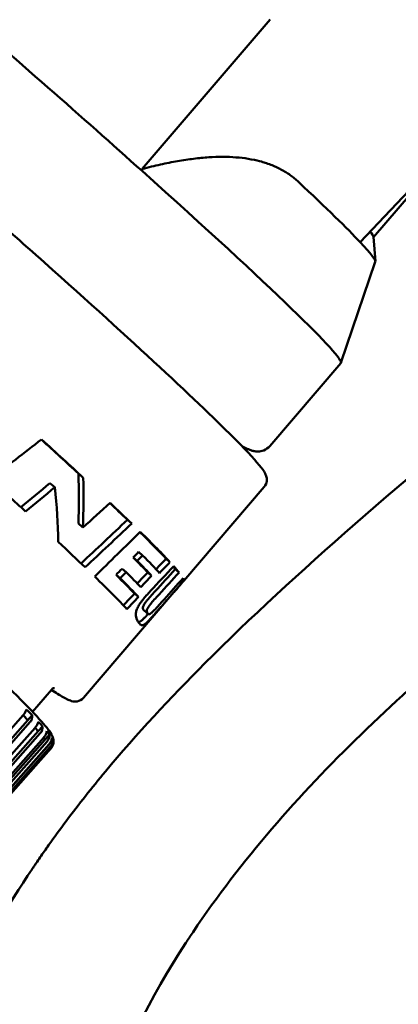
# Model space of a CAD drawing. Header units: millimetres. Extents: x 0 to 4686, y -120 to 1682.
# Tile 36 of 256: x 629 to 637, y 286 to 305. Entities that reach past the tile are written whole.
import ezdxf

# ---------------------------------------------------------------- set-up
doc = ezdxf.new("R2010")
doc.units = ezdxf.units.MM
doc.header["$LTSCALE"] = 2
doc.layers.add('Bemaßung (ISO)', color=7, linetype='Continuous', lineweight=25)
doc.layers.add('Sichtbar (ISO)', color=7, linetype='Continuous', lineweight=50)
doc.styles.add('Notiztext (DIN)', font='isocpeur.ttf')
doc.dimstyles.new('Standard (DIN)', dxfattribs={"dimscale": 2, "dimtxt": 3.5, "dimasz": 2.5, "dimexe": 2, "dimexo": 0.5, "dimgap": 0.5, "dimtad": 1, "dimrnd": 1e-08, "dimtxsty": 'Notiztext (DIN)', "dimcen": 0.09, "dimdle": 10, "dimclrd": 256, "dimclre": 256, "dimclrt": 256, "dimadec": 0, "dimazin": 0, "dimtfac": 1, "dimtmove": 0, "dimatfit": 3, "dimfxl": 1, "dimtolj": 1, "dimtzin": 0, "dimlwd": -1, "dimlwe": -1, "dimarcsym": 0})

# ---------------------------------------------------------------- blocks, each defined once
blk = doc.blocks.new('*D17')
at = {"layer": 'Bemaßung (ISO)', "transparency": 16777216}
for p, q in [((596.083, 287.968), (596.083, 76.975)), ((721.671, 131.59), (721.671, 76.975)), ((601.083, 80.975), (716.671, 80.975))]:
    blk.add_line(p, q, dxfattribs=at)
for points in [[(601.083, 81.808), (601.083, 80.142), (596.083, 80.975)], [(716.671, 81.808), (716.671, 80.142), (721.671, 80.975)]]:
    blk.add_solid(points, dxfattribs=at)
at = {"layer": 'Defpoints', "color": 0, "transparency": 16777216}
for p in [(596.083, 288.968), (721.671, 132.59), (721.671, 80.975)]:
    blk.add_point(p, dxfattribs=at)
at = {"layer": 'Bemaßung (ISO)', "transparency": 16777216, "insert": (646.822, 90.375), "char_height": 7, "attachment_point": 1, "style": 'Notiztext (DIN)'}
blk.add_mtext('\\A1;125,59', dxfattribs=at)

msp = doc.modelspace()

# ---------------------------------------------------------------- linework, layer by layer
at = {"layer": 'Sichtbar (ISO)'}
for p, q in [((631.6857, 302.4815), (634.2659, 305.4916)), ((636.3497, 301.1039), (638.0948, 303.1398)), ((636.3491, 301.112), (636.3873, 300.619)), ((636.3864, 300.6104), (635.6931, 298.5722)), ((634.2583, 296.8968), (635.6905, 298.5677)), ((633.697, 296.8948), (633.8048, 296.8429)), ((630.3976, 296.3417), (630.4944, 296.2589)), ((629.8242, 296.1518), (629.924, 296.0664)), ((634.1458, 296.0741), (632.5216, 294.1792)), ((630.3965, 295.3346), (630.4876, 295.2566)), ((631.3865, 295.4095), (631.4722, 295.3361)), ((631.6117, 294.7623), (631.6934, 294.6924)), ((631.5026, 294.6521), (631.5844, 294.5821)), ((632.1661, 294.6268), (632.2446, 294.5596)), ((631.1573, 294.3038), (631.2393, 294.2336)), ((631.2773, 294.4248), (631.3592, 294.3546)), ((631.7959, 294.352), (631.875, 294.2842)), ((632.3516, 294.4153), (632.4285, 294.3494)), ((632.4908, 294.2182), (632.5252, 294.1888)), ((632.3245, 293.9493), (630.5032, 291.8244)), ((631.5282, 293.9228), (631.6069, 293.8554)), ((631.7252, 293.5809), (631.8018, 293.5154)), ((629.8525, 291.9872), (629.4717, 291.5429)), ((618.1948, 278.9598), (629.283, 291.473)), ((618.2295, 278.791), (629.378, 291.3723)), ((629.4213, 291.3312), (618.333, 278.8181)), ((629.378, 291.3723), (629.2815, 291.4712)), ((629.378, 291.3723), (629.4632, 291.4717)), ((618.4328, 278.7132), (629.526, 291.2212)), ((618.4336, 278.573), (629.5871, 291.1492)), ((629.6284, 291.1096), (618.5352, 278.6017)), ((629.5871, 291.1492), (629.5235, 291.2184)), ((629.5871, 291.1492), (629.6723, 291.2485)), ((618.5714, 278.4111), (629.7284, 290.9832)), ((618.6049, 278.522), (629.7015, 291.0261)), ((629.7673, 290.9455), (618.6707, 278.4414)), ((618.7099, 278.3877), (629.8084, 290.8891)), ((629.7284, 290.9832), (629.6972, 291.0213)), ((629.7284, 290.9832), (629.8135, 291.0826)), ((629.8008, 290.8757), (629.886, 290.9751)), ((618.6419, 278.3062), (629.8008, 290.8757)), ((629.8374, 290.7939), (618.7385, 278.2938)), ((629.8371, 290.84), (618.7386, 278.3386)), ((618.747, 278.3111), (629.8459, 290.8112)), ((629.8008, 290.8757), (629.7991, 290.8787))]:
    msp.add_line(p, q, dxfattribs=at)
for centre, major_axis, ratio, start_param, end_param in [((625.9721, 306.8979), (-9.7185, 8.3302), 0.031426, 4.1116025, 4.5618808), ((625.9721, 306.8979), (9.7185, -8.3302), 0.031426, 0, 0.9700098), ((627.273, 308.4157), (9.1111, -7.8095), 0.031426, 0.2871335, 0.6189179), ((627.5007, 308.6813), (8.8453, -7.5817), 0.031426, 0.0314467, 0.1470055), ((627.273, 308.4157), (9.1111, -7.8095), 0.031426, 0.0125769, 0.2871335), ((653.6457, 339.1837), (43.5661, 50.6552), 0.1983084, 3.8916288, 3.9193657), ((622.4615, 302.8022), (-9.9842, 8.5579), 0.031426, 3.8209963, 3.9357543), ((622.4615, 302.8022), (10.0601, -8.623), 0.031426, 0.6734219, 0.8014579), ((618.0435, 297.6479), (-9.7603, 8.8141), 0.8611739, 3.7596351, 3.843278), ((618.0435, 297.6479), (-9.8345, 8.8811), 0.8611739, 3.7546152, 3.8372963), ((621.6224, 301.8233), (-10.0601, 8.623), 0.031426, 3.8663526, 3.9707874), ((528.0478, 416.3931), (123.2497, -98.3621), 0.9745562, 6.0784651, 6.0834201), ((525.4778, 418.9521), (126.1769, -100.6965), 0.9745561, 6.080635, 6.0855034), ((617.8431, 297.4142), (-9.9117, 8.7943), 0.7990686, 3.7708593, 3.8651168), ((486.3789, 453.4349), (167.3698, -133.549), 0.9745551, 6.1206875, 6.124228), ((622.4615, 302.8022), (-9.9842, 8.5579), 0.031426, 3.6340493, 3.7075813), ((622.4615, 302.8022), (10.0601, -8.623), 0.031426, 0.4884893, 0.5776566), ((462.9817, 471.3193), (190.4228, -151.9842), 0.9745559, 6.140756, 6.1461553), ((460.5519, 473.5366), (193.0768, -154.1003), 0.9745558, 6.1417644, 6.1471151), ((399.4214, 528.4739), (258.1401, -204.4192), 0.97911, 6.1587574, 6.1627483), ((622.4615, 302.8022), (9.9842, -8.5579), 0.031426, 0.2656448, 0.4324478), ((622.4615, 302.8022), (10.0601, -8.623), 0.031426, 0.263657, 0.4484116), ((621.6224, 301.8233), (-10.0601, 8.623), 0.031426, 3.6518339, 3.7571916), ((640.3327, 323.6519), (48.7132, 56.6629), 0.1759753, 4.3319521, 4.3341812), ((640.3327, 323.6519), (49.0836, 57.0938), 0.1759753, 4.3349712, 4.3371808), ((622.2628, 302.5705), (10.0601, -8.623), 0.031426, 0.2678261, 0.3835641), ((622.1616, 302.4524), (9.9842, -8.5579), 0.031426, 0.2937993, 0.3887928), ((622.1616, 302.4524), (10.0601, -8.623), 0.031426, 0.2915827, 0.3857737), ((363.0907, 544.5633), (287.6943, -228.6871), 0.9768646, 6.2025326, 6.2044384), ((622.4615, 302.8022), (9.9842, -8.5579), 0.031426, 0.1668947, 0.194336), ((622.4615, 302.8022), (10.0601, -8.623), 0.031426, 0.1656858, 0.2293256), ((621.6224, 301.8233), (10.0601, -8.623), 0.031426, 0.2756622, 0.4673237), ((621.8415, 302.0789), (9.9842, -8.5579), 0.031426, 0.2731014, 0.3958541), ((621.9527, 302.2087), (10.0601, -8.623), 0.031426, 0.2960014, 0.3903389), ((629.4879, 312.683), (-47.3408, -55.3494), 0.1955891, 1.3966423, 1.4049893), ((629.4851, 312.6636), (47.6706, 55.7277), 0.1954716, 4.5396796, 4.5479675), ((621.8415, 302.0789), (10.0601, -8.623), 0.031426, 0.2710534, 0.3927731), ((332.6302, 552.5029), (309.8596, -246.2963), 0.9768645, 6.2410399, 6.2428079), ((622.4615, 302.8022), (10.0601, -8.623), 0.031426, 0.0229966, 0.0854128), ((622.4615, 302.8022), (10.0601, -8.623), 0.031426, 6.2796165, 6.2867096), ((622.2644, 302.5723), (10.0601, -8.623), 0.031426, 0, 0.0080527), ((629.3574, 291.4759), (-0.2192, 0.2271), 0.239215, 4.4675507, 5.0025576), ((629.5816, 291.24), (-0.161, 0.18), 0.311488, 4.486349, 5.0214036), ((629.7382, 291.061), (-0.0993, 0.1336), 0.4464477, 4.5456377, 5.0806923), ((629.8263, 290.9402), (0.0143, -0.0966), 0.6805371, 1.8370373, 2.3720918)]:
    msp.add_ellipse(centre, major_axis=major_axis, ratio=ratio, start_param=start_param, end_param=end_param, dxfattribs=at)
for points, knots in [([(636.0806, 301.007), (638.7161, 303.77), (641.3286, 306.6208), (645.9661, 311.8231), (648.0462, 314.2118), (650.1201, 316.6314)], [-2.3211515, -2.3211515, -2.3211515, -2.3211515, -1.1622596, -1.1622596, -0.1903412, -0.1903412, -0.1903412, -0.1903412]), ([(634.1458, 296.0741), (634.1779, 296.1115), (634.1929, 296.1581), (634.2011, 296.239), (634.1927, 296.2686), (634.1604, 296.3696), (634.1284, 296.4063), (633.9872, 296.5909), (633.8234, 296.768), (633.2269, 297.3715), (632.7026, 297.8725), (631.3849, 299.0921), (630.5968, 299.8062), (628.832, 301.3804), (627.856, 302.2397), (625.8139, 304.0176), (624.7482, 304.9358), (622.6344, 306.7383), (621.5868, 307.6224), (619.6154, 309.2673), (618.6919, 310.0278), (617.0618, 311.3489), (616.3557, 311.909), (615.2292, 312.7744), (614.8132, 313.0768), (614.4682, 313.2935), (614.4013, 313.3321), (614.3086, 313.373), (614.2803, 313.3848), (614.2163, 313.3955), (614.1905, 313.3987), (614.1169, 313.386), (614.0638, 313.3647), (614.0256, 313.3202)], [3.13354, 3.13354, 3.13354, 3.13354, 3.1553586, 3.1553586, 3.1844358, 3.1844358, 3.2807031, 3.2807031, 3.4962883, 3.4962883, 3.8227241, 3.8227241, 4.1436766, 4.1436766, 4.4640013, 4.4640013, 4.7841789, 4.7841789, 5.1043353, 5.1043353, 5.4245621, 5.4245621, 5.7450813, 5.7450813, 6.067151, 6.067151, 6.1711418, 6.1711418, 6.2231372, 6.2231372, 6.2491349, 6.2491349, 6.2751327, 6.2751327, 6.2751327, 6.2751327]), ([(655.0716, 310.1865), (652.1736, 308.0408), (649.1955, 305.8162), (644.0907, 301.9211), (641.6892, 300.0584), (637.0413, 296.2863), (634.7565, 294.3271), (632.2559, 291.8259), (631.5755, 291.0979), (630.6697, 290.0117), (630.4065, 289.68), (630.0306, 289.1784), (629.9124, 289.0164), (629.7393, 288.7723), (629.683, 288.6919), (629.5996, 288.571), (629.5721, 288.5308), (629.5311, 288.4706), (629.5175, 288.4505), (629.4971, 288.4205), (629.4904, 288.4105), (629.4803, 288.3954), (629.4769, 288.3904), (629.4718, 288.3829), (629.4701, 288.3804), (629.4668, 288.3754), (629.4651, 288.3729), (629.4634, 288.3704)], [0.0995359, 0.0995359, 0.0995359, 0.0995359, 1.1749239, 1.1749239, 2.033481, 2.033481, 2.9883067, 2.9883067, 3.3557197, 3.3557197, 3.5138059, 3.5138059, 3.5884024, 3.5884024, 3.6248663, 3.6248663, 3.6429252, 3.6429252, 3.6519159, 3.6519159, 3.656402, 3.656402, 3.6586429, 3.6586429, 3.6597628, 3.6597628, 3.6608811, 3.6608811, 3.6608811, 3.6608811]), ([(629.8963, 290.9412), (629.8965, 290.9899), (629.8852, 291.0177), (629.83, 291.1525), (629.7644, 291.2203), (629.4197, 291.6103), (628.9917, 292.036), (627.8289, 293.1359), (627.122, 293.786), (625.4849, 295.2628), (624.5559, 296.0885), (622.5681, 297.8333), (621.5098, 298.752), (619.3706, 300.5901), (618.29, 301.5091), (616.2157, 303.2546), (615.2222, 304.0808), (613.4225, 305.5573), (612.6166, 306.2071), (611.2722, 307.266), (610.7352, 307.6738), (609.9881, 308.203), (610.0863, 308.5935), (609.537, 308.3143)], [3.1602952, 3.1602952, 3.1602952, 3.1602952, 3.1948098, 3.1948098, 3.3556436, 3.3556436, 3.703993, 3.703993, 4.0256358, 4.0256358, 4.3460844, 4.3460844, 4.6662921, 4.6662921, 4.9864447, 4.9864447, 5.3066295, 5.3066295, 5.6269879, 5.6269879, 5.9481142, 5.9481142, 6.262147, 6.262147, 6.262147, 6.262147]), ([(632.7096, 287.1036), (633.6859, 288.5564), (634.8424, 289.8684), (637.3546, 292.3023), (638.7109, 293.4255), (640.9957, 295.1974), (641.9934, 295.9395), (645.3067, 298.3751), (647.745, 300.1393), (651.8078, 303.1043), (653.4394, 304.2955), (655.0708, 305.4869)], [0.0005172, 0.0005172, 0.0005172, 0.0005172, 0.5256699, 0.5256699, 1.0499963, 1.0499963, 1.3929304, 1.3929304, 2.3288546, 2.3288546, 2.9571128, 2.9571128, 2.9571128, 2.9571128]), ([(634.2583, 296.8968), (634.2235, 296.8562), (634.1783, 296.8268), (634.0929, 296.7919), (634.0546, 296.7876), (633.986, 296.7856), (633.9589, 296.7903), (633.9131, 296.8002), (633.8946, 296.8061), (633.8602, 296.8183), (633.8445, 296.8248), (633.8209, 296.8353), (633.8129, 296.8391), (633.8048, 296.8429)], [3.14964531, 3.14964531, 3.14964531, 3.14964531, 3.16579861, 3.16579861, 3.18427745, 3.18427745, 3.20779988, 3.20779988, 3.23132232, 3.23132232, 3.25484476, 3.25484476, 3.26725749, 3.26725749, 3.26725749, 3.26725749]), ([(631.8518, 293.9776), (631.8238, 293.9478), (631.7953, 293.9167), (631.744, 293.8579), (631.7202, 293.8296), (631.6728, 293.7696), (631.6495, 293.7379), (631.6149, 293.6845), (631.5993, 293.6579), (631.573, 293.6001), (631.5656, 293.5755), (631.5532, 293.5147), (631.5555, 293.4821), (631.5688, 293.411), (631.592, 293.3683), (631.6189, 293.3327)], [-0.27167906, -0.27167906, -0.27167906, -0.27167906, -0.2411626, -0.2411626, -0.21466936, -0.21466936, -0.18495176, -0.18495176, -0.16232633, -0.16232633, -0.13850856, -0.13850856, -0.09183612, -0.09183612, -0.000001, -0.000001, -0.000001, -0.000001]), ([(631.9469, 293.9731), (631.914, 293.9371), (631.8815, 293.9015), (631.8216, 293.8337), (631.798, 293.8059), (631.7645, 293.764), (631.7512, 293.7466), (631.7297, 293.7157), (631.7216, 293.7027), (631.711, 293.683), (631.7064, 293.6732), (631.699, 293.6493), (631.6987, 293.6387), (631.7022, 293.6105), (631.7114, 293.5973), (631.716, 293.5911)], [0.000001, 0.000001, 0.000001, 0.000001, 0.014970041, 0.014970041, 0.030170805, 0.030170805, 0.040990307, 0.040990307, 0.050614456, 0.050614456, 0.057738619, 0.057738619, 0.067551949, 0.067551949, 0.088733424, 0.088733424, 0.088733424, 0.088733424]), ([(632.0239, 293.9071), (631.9911, 293.8712), (631.9587, 293.8357), (631.8988, 293.7679), (631.8751, 293.74), (631.8416, 293.6981), (631.8283, 293.6807), (631.8068, 293.6498), (631.7986, 293.6368), (631.7881, 293.6172), (631.7834, 293.6074), (631.7759, 293.5835), (631.7755, 293.5729), (631.7789, 293.5448), (631.7881, 293.5316), (631.7926, 293.5255)], [0.000001, 0.000001, 0.000001, 0.000001, 0.014934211, 0.014934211, 0.030168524, 0.030168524, 0.04101326, 0.04101326, 0.050656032, 0.050656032, 0.057727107, 0.057727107, 0.067397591, 0.067397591, 0.088325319, 0.088325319, 0.088325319, 0.088325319]), ([(632.0776, 293.672), (632.0488, 293.6389), (632.0221, 293.6082), (631.9976, 293.5803), (631.9731, 293.5524), (631.9508, 293.5271), (631.9302, 293.504), (631.9096, 293.4809), (631.8907, 293.46), (631.8734, 293.4411), (631.8594, 293.4258), (631.8464, 293.4119), (631.8345, 293.3993), (631.8317, 293.3964), (631.829, 293.3936), (631.8264, 293.3908), (631.8124, 293.3762), (631.8, 293.3637), (631.7886, 293.3527), (631.7771, 293.3417), (631.7668, 293.3322), (631.7571, 293.324), (631.7474, 293.3159), (631.7385, 293.309), (631.7302, 293.3036), (631.7263, 293.301), (631.7226, 293.2987), (631.719, 293.2967), (631.7149, 293.2945), (631.711, 293.2926), (631.7073, 293.2911), (631.7002, 293.2881), (631.6937, 293.2865), (631.6875, 293.286), (631.6814, 293.2855), (631.6756, 293.2863), (631.67, 293.2881), (631.6673, 293.2889), (631.6647, 293.29), (631.6621, 293.2913), (631.6592, 293.2928), (631.6563, 293.2946), (631.6533, 293.2966), (631.6478, 293.3005), (631.6423, 293.3054), (631.6366, 293.3115), (631.6309, 293.3175), (631.625, 293.3246), (631.6189, 293.3327)], [0, 0, 0, 0, 0.0769231, 0.0769231, 0.0769231, 0.1538462, 0.1538462, 0.1538462, 0.2307692, 0.2307692, 0.2307692, 0.2931853, 0.2931853, 0.2931853, 0.3076923, 0.3076923, 0.3076923, 0.3846154, 0.3846154, 0.3846154, 0.4615385, 0.4615385, 0.4615385, 0.5384615, 0.5384615, 0.5384615, 0.5747212, 0.5747212, 0.5747212, 0.6153846, 0.6153846, 0.6153846, 0.6923077, 0.6923077, 0.6923077, 0.7692308, 0.7692308, 0.7692308, 0.8054908, 0.8054908, 0.8054908, 0.8461538, 0.8461538, 0.8461538, 0.9230769, 0.9230769, 0.9230769, 1, 1, 1, 1]), ([(632.1269, 293.8078), (632.0934, 293.7702), (632.0569, 293.7292), (631.9888, 293.6542), (631.9565, 293.6192), (631.9097, 293.5712), (631.8924, 293.5543), (631.8675, 293.5321), (631.8556, 293.5224), (631.8335, 293.5096), (631.8242, 293.5069), (631.8055, 293.5104), (631.7986, 293.5175), (631.7926, 293.5255)], [-0.16838316, -0.16838316, -0.16838316, -0.16838316, -0.12810349, -0.12810349, -0.08701623, -0.08701623, -0.05939472, -0.05939472, -0.03991659, -0.03991659, -0.02110459, -0.02110459, -0.000001, -0.000001, -0.000001, -0.000001]), ([(631.8041, 293.5135), (631.8019, 293.5112), (631.7998, 293.5088), (631.7977, 293.5065), (631.7835, 293.4911), (631.7705, 293.477), (631.7585, 293.4644), (631.756, 293.4618), (631.7535, 293.4592), (631.751, 293.4566), (631.7371, 293.4421), (631.7247, 293.4296), (631.7133, 293.4186), (631.7019, 293.4075), (631.6914, 293.3979), (631.6816, 293.3897), (631.6718, 293.3814), (631.6628, 293.3745), (631.6545, 293.369), (631.6505, 293.3663), (631.6466, 293.364), (631.6429, 293.3619), (631.6389, 293.3598), (631.6351, 293.3579), (631.6314, 293.3564), (631.6243, 293.3534), (631.6177, 293.3518), (631.6115, 293.3513), (631.6096, 293.3511), (631.6076, 293.3511), (631.6057, 293.3512)], [0.22125376, 0.22125376, 0.22125376, 0.22125376, 0.23076923, 0.23076923, 0.23076923, 0.29423063, 0.29423063, 0.29423063, 0.30769231, 0.30769231, 0.30769231, 0.38461538, 0.38461538, 0.38461538, 0.46153846, 0.46153846, 0.46153846, 0.53846154, 0.53846154, 0.53846154, 0.57572791, 0.57572791, 0.57572791, 0.61538462, 0.61538462, 0.61538462, 0.69230769, 0.69230769, 0.69230769, 0.7166734, 0.7166734, 0.7166734, 0.7166734]), ([(631.716, 293.5911), (631.7187, 293.5875), (631.7214, 293.5844), (631.7243, 293.5818), (631.7246, 293.5815), (631.7249, 293.5812), (631.7252, 293.5809)], [0, 0, 0, 0, 0.083333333, 0.083333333, 0.083333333, 0.092004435, 0.092004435, 0.092004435, 0.092004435]), ([(629.8509, 291.9854), (629.8961, 291.9553), (629.9378, 291.9281), (630.0605, 291.851), (630.1275, 291.8125), (630.2202, 291.7715), (630.2485, 291.7597), (630.3125, 291.749), (630.3382, 291.7459), (630.4119, 291.7586), (630.465, 291.7798), (630.5032, 291.8244)], [9.1611522, 9.1611522, 9.1611522, 9.1611522, 9.20874361, 9.20874361, 9.31273446, 9.31273446, 9.36472988, 9.36472988, 9.3907276, 9.3907276, 9.41672531, 9.41672531, 9.41672531, 9.41672531]), ([(629.3467, 291.5911), (629.3427, 291.5735), (629.3344, 291.5511), (629.3142, 291.5136), (629.2997, 291.4923), (629.2853, 291.4755), (629.2845, 291.4747), (629.2838, 291.4738), (629.283, 291.473)], [0.12922201, 0.12922201, 0.12922201, 0.12922201, 0.13675171, 0.13675171, 0.143393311, 0.143393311, 0.143393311, 0.143733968, 0.143733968, 0.143733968, 0.143733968]), ([(629.4213, 291.3313), (629.4221, 291.3321), (629.4228, 291.333), (629.4236, 291.3338), (629.438, 291.3506), (629.4504, 291.3741), (629.4636, 291.4187), (629.4656, 291.4475), (629.4632, 291.4717)], [0.143052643, 0.143052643, 0.143052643, 0.143052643, 0.143393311, 0.143393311, 0.143393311, 0.150034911, 0.150034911, 0.157564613, 0.157564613, 0.157564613, 0.157564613]), ([(629.586, 291.3425), (629.583, 291.3239), (629.5758, 291.3007), (629.5568, 291.2621), (629.5426, 291.2405), (629.5282, 291.2237), (629.5275, 291.2229), (629.5267, 291.222), (629.526, 291.2212)], [0.129222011, 0.129222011, 0.129222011, 0.129222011, 0.13675171, 0.13675171, 0.143393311, 0.143393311, 0.143393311, 0.143733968, 0.143733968, 0.143733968, 0.143733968]), ([(629.6284, 291.1096), (629.6291, 291.1105), (629.6299, 291.1114), (629.6306, 291.1122), (629.645, 291.129), (629.6576, 291.1523), (629.6715, 291.1965), (629.674, 291.2248), (629.6723, 291.2485)], [0.143052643, 0.143052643, 0.143052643, 0.143052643, 0.143393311, 0.143393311, 0.143393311, 0.150034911, 0.150034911, 0.157564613, 0.157564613, 0.157564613, 0.157564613]), ([(629.7581, 291.1505), (629.7561, 291.131), (629.7499, 291.1069), (629.732, 291.0673), (629.7181, 291.0455), (629.7037, 291.0287), (629.703, 291.0278), (629.7022, 291.027), (629.7015, 291.0261)], [0.129222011, 0.129222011, 0.129222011, 0.129222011, 0.13675171, 0.13675171, 0.143393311, 0.143393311, 0.143393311, 0.143733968, 0.143733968, 0.143733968, 0.143733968]), ([(629.7673, 290.9455), (629.768, 290.9464), (629.7688, 290.9472), (629.7695, 290.9481), (629.7839, 290.9649), (629.7967, 290.988), (629.8114, 291.0316), (629.8146, 291.0594), (629.8135, 291.0826)], [0.143052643, 0.143052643, 0.143052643, 0.143052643, 0.143393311, 0.143393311, 0.143393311, 0.150034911, 0.150034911, 0.157564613, 0.157564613, 0.157564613, 0.157564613]), ([(629.8618, 291.0164), (629.8607, 290.9961), (629.8555, 290.9711), (629.8385, 290.9307), (629.825, 290.9085), (629.8106, 290.8917), (629.8099, 290.8909), (629.8091, 290.89), (629.8084, 290.8891)], [0.129222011, 0.129222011, 0.129222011, 0.129222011, 0.13675171, 0.13675171, 0.143393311, 0.143393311, 0.143393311, 0.143733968, 0.143733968, 0.143733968, 0.143733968]), ([(629.8371, 290.84), (629.8379, 290.8409), (629.8386, 290.8418), (629.8394, 290.8426), (629.8538, 290.8594), (629.8668, 290.8823), (629.8823, 290.9253), (629.8863, 290.9525), (629.886, 290.9751)], [0.143052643, 0.143052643, 0.143052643, 0.143052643, 0.143393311, 0.143393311, 0.143393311, 0.150034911, 0.150034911, 0.157564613, 0.157564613, 0.157564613, 0.157564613]), ([(629.8963, 290.9412), (629.8961, 290.9201), (629.8917, 290.8943), (629.8758, 290.853), (629.8625, 290.8306), (629.8481, 290.8138), (629.8474, 290.8129), (629.8467, 290.812), (629.8459, 290.8112)], [0.129224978, 0.129224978, 0.129224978, 0.129224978, 0.13675171, 0.13675171, 0.143393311, 0.143393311, 0.143393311, 0.143733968, 0.143733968, 0.143733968, 0.143733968]), ([(629.8374, 290.7939), (629.8381, 290.7948), (629.8389, 290.7956), (629.8396, 290.7965), (629.8522, 290.8111), (629.8639, 290.8301), (629.8718, 290.8479)], [0.1430526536, 0.1430526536, 0.1430526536, 0.1430526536, 0.1433933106, 0.1433933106, 0.1433933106, 0.1491667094, 0.1491667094, 0.1491667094, 0.1491667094]), ([(625.0713, 201.381), (625.0713, 202.4234), (625.0713, 203.8121), (625.0713, 208.5012), (625.0713, 209.5893), (625.0713, 215.4377), (625.0713, 218.0572), (625.0713, 224.5605), (625.0713, 227.947), (625.0713, 241.761), (625.0713, 242.0248), (625.0713, 254.4333), (625.0713, 256.9107), (625.0713, 264.8357), (625.067, 266.5586), (625.0833, 270.0291), (625.1024, 271.4727), (625.1988, 273.7359), (625.2395, 274.453), (625.3872, 276.3585), (625.5198, 277.5404), (625.7892, 279.1423), (625.8694, 279.5672), (626.1146, 280.7218), (626.2981, 281.4447), (627.3603, 284.9461), (628.4991, 286.9347), (629.4634, 288.3704)], [-1.9756987, -1.9756987, -1.9756987, -1.9756987, -1.9111881, -1.9111881, -1.8908384, -1.8908384, -1.8743767, -1.8743767, -1.8499053, -1.8499053, -1.7825271, -1.7825271, -1.6368805, -1.6368805, -1.3446736, -1.3446736, -1.0689606, -1.0689606, -0.9418202, -0.9418202, -0.7293136, -0.7293136, -0.6521888, -0.6521888, -0.5188491, -0.5188491, -0.000001, -0.000001, -0.000001, -0.000001]), ([(632.7096, 287.1036), (632.6854, 287.0668), (632.6609, 287.0303), (632.6119, 286.9569), (632.5875, 286.92), (632.5632, 286.883)], [0.000515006, 0.000515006, 0.000515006, 0.000515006, 0.013718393, 0.013718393, 0.026991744, 0.026991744, 0.026991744, 0.026991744]), ([(628.9972, 269.6635), (629.05, 273.4993), (629.2104, 276.6982), (630.278, 282.1792), (631.1295, 284.7022), (632.5632, 286.883)], [-1.6717775, -1.6717775, -1.6717775, -1.6717775, -0.7830452, -0.7830452, -0.000001, -0.000001, -0.000001, -0.000001])]:
    msp.add_open_spline(points, degree=3, knots=knots, dxfattribs=at)
for points, weights in [([(634.8364, 302.2209), (633.9304, 303.0695), (631.6857, 302.4815)], [1.05000006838, 1.05000006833, 1.01667721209]), ([(631.6857, 302.4815), (631.6838, 302.4612), (631.6818, 302.4409)], [1.0055376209, 1.00545598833, 1.00537352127])]:
    msp.add_rational_spline(points, weights, degree=2, dxfattribs=at)
for points in [[(632.1661, 294.6268), (632.0991, 294.5559), (632.0321, 294.485), (631.9651, 294.4141)], [(632.036, 294.3386), (632.1056, 294.4122), (632.1751, 294.4859), (632.2446, 294.5596)], [(631.2773, 294.4248), (631.2373, 294.3844), (631.1973, 294.3441), (631.1573, 294.3038)], [(631.2393, 294.2336), (631.2793, 294.2739), (631.3193, 294.3142), (631.3592, 294.3546)], [(631.7959, 294.352), (631.7247, 294.2774), (631.6535, 294.2028), (631.5823, 294.1282)], [(631.6544, 294.0529), (631.728, 294.13), (631.8015, 294.2071), (631.875, 294.2842)], [(632.5081, 294.2376), (632.3811, 294.0943), (632.254, 293.951), (632.1269, 293.8078)], [(632.5225, 294.1804), (632.4572, 294.1043), (632.3918, 294.0282), (632.3264, 293.9521)], [(631.5282, 293.9228), (631.4539, 293.8443), (631.3796, 293.7658), (631.3052, 293.6873)], [(631.3764, 293.6119), (631.4533, 293.693), (631.5301, 293.7742), (631.6069, 293.8554)], [(629.9183, 292.0162), (629.9183, 292.0162), (629.8853, 292.0255), (629.8525, 291.9872)]]:
    msp.add_open_spline(points, degree=3, dxfattribs=at)

# ---------------------------------------------------------------- dimensions: what is measured, and where the dimension line sits
at = {"layer": 'Bemaßung (ISO)'}
dim = msp.add_linear_dim(base=(721.6713, 80.975), p1=(596.0834, 288.9681), p2=(721.6713, 132.5902), angle=180, dimstyle='Standard (DIN)', override={"dimgap": 0.5, "dimdec": 2, "dimtol": 0, "dimlim": 0, "dimtp": 0, "dimtm": 0, "dimtdec": 2, "dimtofl": 0, "dimatfit": 1}, dxfattribs=at)
dim.commit()
dim.dimension.update_dxf_attribs({"geometry": '*D17', "text_midpoint": (658.8972, 80.975), "dimtype": 160})

doc.saveas('drawing.dxf')
